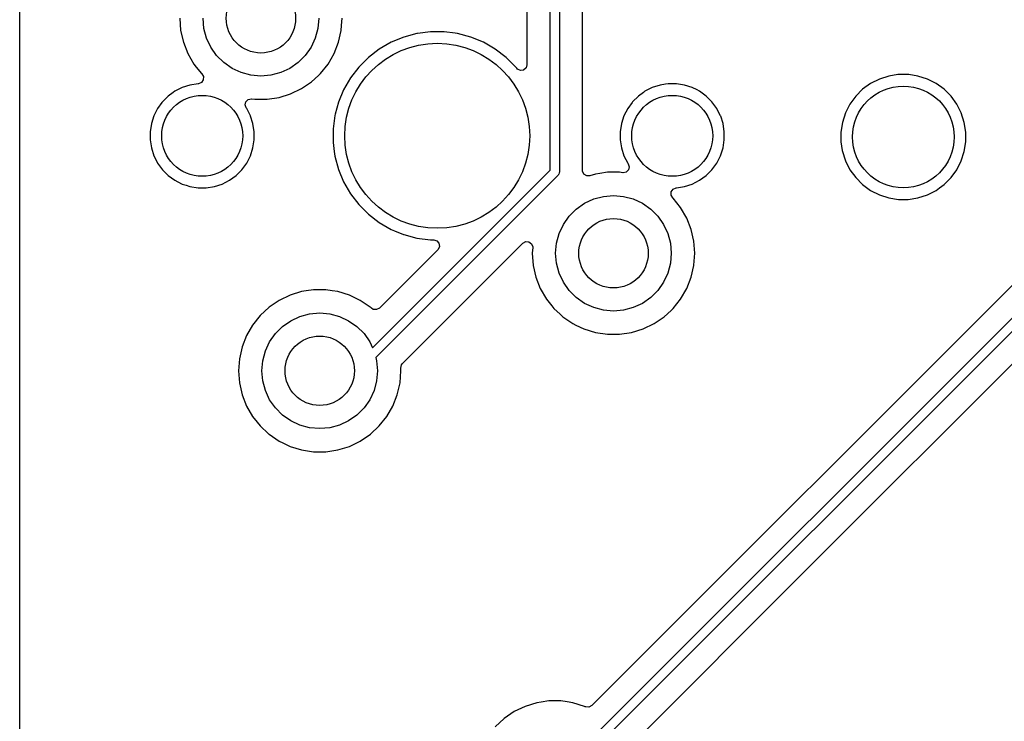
# Model space of a CAD drawing. Extents: x 98 to 223, y -135 to -41.
# Tile 2 of 22: x 98 to 119, y -96 to -81. Entities that reach past the tile are written whole.
import ezdxf

# ---------------------------------------------------------------- set-up
doc = ezdxf.new("R2010")
doc.units = 0
doc.layers.add('BLACK', color=7, linetype='CONTINUOUS')

msp = doc.modelspace()

# ---------------------------------------------------------------- linework, layer by layer
at = {"layer": 'BLACK', "linetype": 'CONTINUOUS'}
for p, q in [((97.973, -83.572671), (97.973, -64.522671)), ((109.4375, -84.40323), (109.4375, -79.822501)), ((109.6375, -79.822501), (109.6375, -84.444652)), ((108.937, -80.312886), (108.937, -82.126711)), ((110.138, -84.407864), (110.138, -80.312886)), ((125.520032, -80.799481), (110.337895, -95.981618)), ((101.432092, -81.121254), (101.451696, -81.38287)), ((101.95649, -81.33831), (101.9375, -81.12125)), ((104.4375, -81.12125), (104.41851, -81.33831)), ((104.923302, -81.38288), (104.93132, -81.275885)), ((104.93132, -81.275885), (104.942908, -81.121254)), ((110.347309, -96.680018), (125.81804, -81.209289)), ((101.451696, -81.38287), (101.451697, -81.382875)), ((101.451697, -81.382875), (101.510076, -81.638652)), ((102.012884, -81.548775), (101.95649, -81.33831)), ((104.41851, -81.33831), (104.362116, -81.548775)), ((104.86492, -81.638666), (104.923302, -81.38288)), ((106.557507, -81.449257), (106.272548, -81.525611)), ((106.571585, -81.447403), (106.557507, -81.449257)), ((106.849986, -81.41075), (106.571585, -81.447403)), ((106.849994, -81.41075), (106.849986, -81.41075)), ((107.145006, -81.41075), (106.849994, -81.41075)), ((107.145013, -81.41075), (107.145006, -81.41075)), ((107.388613, -81.442821), (107.145013, -81.41075)), ((107.437493, -81.449257), (107.388613, -81.442821)), ((107.722452, -81.525611), (107.437493, -81.449257)), ((125.930171, -81.38), (110.488731, -96.82144)), ((101.510076, -81.638652), (101.510078, -81.638661)), ((101.510078, -81.638661), (101.51008, -81.638666)), ((101.51008, -81.638666), (101.605932, -81.882893)), ((102.104968, -81.74625), (102.012884, -81.548775)), ((104.362116, -81.548775), (104.270032, -81.74625)), ((104.769068, -81.882893), (104.86492, -81.638666)), ((105.999989, -81.638508), (105.744506, -81.786011)), ((105.999999, -81.638504), (105.999989, -81.638508)), ((106.272538, -81.525614), (105.999999, -81.638504)), ((106.272548, -81.525611), (106.272538, -81.525614)), ((107.722454, -81.525612), (107.722452, -81.525611)), ((107.722461, -81.525614), (107.722454, -81.525612)), ((107.995, -81.638504), (107.722461, -81.525614)), ((107.99501, -81.638508), (107.995, -81.638504)), ((108.250493, -81.786011), (107.99501, -81.638508)), ((101.605932, -81.882893), (101.737114, -82.110107)), ((102.229944, -81.924735), (102.104968, -81.74625)), ((102.384015, -82.078806), (102.229944, -81.924735)), ((104.145056, -81.924735), (103.990985, -82.078806)), ((104.270032, -81.74625), (104.145056, -81.924735)), ((104.637886, -82.110107), (104.769068, -81.882893)), ((105.744506, -81.786011), (105.510459, -81.965602)), ((108.48454, -81.965602), (108.250493, -81.786011)), ((114.920313, -93.097671), (126.101167, -81.916819)), ((101.737114, -82.110107), (101.788233, -82.174208)), ((102.5625, -82.203782), (102.384015, -82.078806)), ((103.990985, -82.078806), (103.8125, -82.203782)), ((104.474305, -82.315231), (104.637886, -82.110107)), ((105.510452, -81.965608), (105.301858, -82.174202)), ((105.510459, -81.965602), (105.510452, -81.965608)), ((108.484547, -81.965608), (108.48454, -81.965602)), ((108.693144, -82.174205), (108.484547, -81.965608)), ((108.937, -82.126711), (108.917315, -82.19375)), ((101.788233, -82.174208), (101.900697, -82.315234)), ((101.900697, -82.315234), (101.906877, -82.320967)), ((101.906877, -82.320967), (101.942633, -82.380994)), ((102.759975, -82.295866), (102.5625, -82.203782)), ((102.97044, -82.35226), (102.759975, -82.295866)), ((103.1875, -82.37125), (102.97044, -82.35226)), ((103.40456, -82.35226), (103.1875, -82.37125)), ((103.615025, -82.295866), (103.40456, -82.35226)), ((103.8125, -82.203782), (103.615025, -82.295866)), ((104.281979, -82.493683), (104.431233, -82.355195)), ((104.431233, -82.355195), (104.474301, -82.315235)), ((104.474301, -82.315233), (104.474305, -82.315231)), ((104.474301, -82.315235), (104.474301, -82.315233)), ((105.301852, -82.174209), (105.122261, -82.408256)), ((105.301858, -82.174202), (105.301852, -82.174209)), ((108.714625, -82.202199), (108.693144, -82.174205)), ((108.731797, -82.220424), (108.714625, -82.202199)), ((108.795353, -82.249449), (108.731797, -82.220424)), ((108.864511, -82.239505), (108.795353, -82.249449)), ((108.917315, -82.19375), (108.864511, -82.239505)), ((116.951414, -82.338094), (116.75626, -82.369003)), ((116.966213, -82.33575), (116.951414, -82.338094)), ((117.178787, -82.33575), (116.966213, -82.33575)), ((117.193586, -82.338094), (117.178787, -82.33575)), ((117.38874, -82.369003), (117.193586, -82.338094)), ((101.653943, -82.563464), (101.48546, -82.618206)), ((101.828928, -82.535748), (101.653943, -82.563464)), ((101.832288, -82.535484), (101.828928, -82.535748)), ((101.836006, -82.535134), (101.832288, -82.535484)), ((101.900511, -82.508285), (101.836006, -82.535134)), ((101.94026, -82.450824), (101.900511, -82.508285)), ((101.942633, -82.380994), (101.94026, -82.450824)), ((104.065204, -82.641478), (104.281979, -82.493683)), ((105.122261, -82.408256), (104.974758, -82.663739)), ((111.813943, -82.563464), (111.64546, -82.618206)), ((111.930595, -82.544988), (111.813943, -82.563464)), ((111.988921, -82.53575), (111.930595, -82.544988)), ((112.166079, -82.53575), (111.988921, -82.53575)), ((112.253567, -82.549607), (112.166079, -82.53575)), ((112.341056, -82.563464), (112.253567, -82.549607)), ((112.509539, -82.618206), (112.341056, -82.563464)), ((116.364679, -82.531201), (116.192713, -82.65614)), ((116.554085, -82.434694), (116.364679, -82.531201)), ((116.75626, -82.369003), (116.554085, -82.434694)), ((117.388741, -82.369003), (117.38874, -82.369003)), ((117.388743, -82.369004), (117.388741, -82.369003)), ((117.590912, -82.434693), (117.388743, -82.369004)), ((117.590913, -82.434693), (117.590912, -82.434693)), ((117.590914, -82.434694), (117.590913, -82.434693)), ((117.78032, -82.531201), (117.590914, -82.434694)), ((117.952286, -82.65614), (117.78032, -82.531201)), ((101.293298, -82.723565), (101.184286, -82.802767)), ((101.327609, -82.698636), (101.293298, -82.723565)), ((101.485457, -82.618207), (101.327609, -82.698636)), ((101.48546, -82.618206), (101.485457, -82.618207)), ((103.578115, -82.832646), (103.828823, -82.755313)), ((103.828823, -82.755313), (104.065204, -82.641478)), ((104.974754, -82.663749), (104.861864, -82.936288)), ((104.974758, -82.663739), (104.974754, -82.663749)), ((111.453298, -82.723565), (111.344286, -82.802767)), ((111.487609, -82.698636), (111.453298, -82.723565)), ((111.645457, -82.618207), (111.487609, -82.698636)), ((111.64546, -82.618206), (111.645457, -82.618207)), ((112.509542, -82.618207), (112.509539, -82.618206)), ((112.612683, -82.670761), (112.509542, -82.618207)), ((112.66739, -82.698636), (112.612683, -82.670761)), ((112.810714, -82.802767), (112.66739, -82.698636)), ((116.192713, -82.65614), (116.04239, -82.806463)), ((118.102609, -82.806463), (117.952286, -82.65614)), ((101.047735, -82.943565), (100.954886, -83.071359)), ((101.059017, -82.928036), (101.047735, -82.943565)), ((101.059019, -82.928034), (101.059017, -82.928036)), ((101.184283, -82.802769), (101.059019, -82.928033)), ((101.059019, -82.928033), (101.059019, -82.928034)), ((101.184284, -82.802769), (101.184283, -82.802769)), ((101.184286, -82.802767), (101.184284, -82.802769)), ((102.846222, -82.991222), (102.862048, -82.923168)), ((102.869702, -83.057028), (102.846222, -82.991222)), ((102.862048, -82.923168), (102.912154, -82.874473)), ((102.912154, -82.874473), (102.980632, -82.860598)), ((102.980632, -82.860598), (102.988492, -82.861526)), ((102.988492, -82.861526), (103.056318, -82.87175)), ((103.056318, -82.87175), (103.318682, -82.87175)), ((103.318682, -82.87175), (103.578115, -82.832646)), ((104.861861, -82.936298), (104.792534, -83.195034)), ((104.861864, -82.936288), (104.861861, -82.936298)), ((111.207735, -82.943565), (111.114886, -83.071359)), ((111.219017, -82.928036), (111.207735, -82.943565)), ((111.219019, -82.928034), (111.219017, -82.928036)), ((111.344283, -82.802769), (111.219019, -82.928033)), ((111.219019, -82.928033), (111.219019, -82.928034)), ((111.344284, -82.802769), (111.344283, -82.802769)), ((111.344286, -82.802767), (111.344284, -82.802769)), ((112.935983, -82.928036), (112.810714, -82.802767)), ((113.040114, -83.07136), (112.935983, -82.928036)), ((115.917451, -82.978429), (115.820944, -83.167835)), ((116.04239, -82.806463), (115.917451, -82.978429)), ((118.227548, -82.978429), (118.102609, -82.806463)), ((118.227549, -82.978431), (118.227548, -82.978429)), ((118.227551, -82.978434), (118.227549, -82.978431)), ((118.324057, -83.167838), (118.227551, -82.978434)), ((100.954886, -83.071359), (100.874457, -83.229207)), ((102.879029, -83.069867), (102.869702, -83.057028)), ((102.880114, -83.07136), (102.879029, -83.069867)), ((102.910621, -83.131233), (102.880114, -83.07136)), ((102.960542, -83.229207), (102.910621, -83.131233)), ((104.792534, -83.195034), (104.785508, -83.221254)), ((111.114886, -83.071359), (111.034457, -83.229207)), ((113.06374, -83.117728), (113.040114, -83.07136)), ((113.120542, -83.229207), (113.06374, -83.117728)), ((115.820944, -83.167835), (115.755253, -83.37001)), ((118.389746, -83.370007), (118.324057, -83.167838)), ((100.819714, -83.397693), (100.792, -83.572671)), ((100.874456, -83.22921), (100.819714, -83.397693)), ((100.874457, -83.229207), (100.874456, -83.22921)), ((102.960543, -83.22921), (102.960542, -83.229207)), ((102.963872, -83.239456), (102.960543, -83.22921)), ((103.015286, -83.397695), (102.963872, -83.239456)), ((103.043, -83.572671), (103.015286, -83.397695)), ((104.785506, -83.221265), (104.747, -83.513736)), ((104.785508, -83.221254), (104.785506, -83.221265)), ((110.979714, -83.397693), (110.952, -83.572671)), ((111.034456, -83.22921), (110.979714, -83.397693)), ((111.034457, -83.229207), (111.034456, -83.22921)), ((113.120543, -83.22921), (113.120542, -83.229207)), ((113.123872, -83.239456), (113.120543, -83.22921)), ((113.175286, -83.397695), (113.123872, -83.239456)), ((113.203, -83.572671), (113.175286, -83.397695)), ((115.755253, -83.37001), (115.722, -83.579963)), ((118.423, -83.579963), (118.389746, -83.370007)), ((97.973, -102.622671), (97.973, -83.572671)), ((100.792, -83.572671), (100.792, -83.749828)), ((103.043, -83.749829), (103.043, -83.572671)), ((104.747, -83.513736), (104.747, -83.808763)), ((110.952, -83.572671), (110.952, -83.749828)), ((113.203, -83.579963), (113.203, -83.572671)), ((113.203, -83.749829), (113.203, -83.579963)), ((115.722, -83.579963), (115.722, -83.792536)), ((118.423, -83.792537), (118.423, -83.579963)), ((100.792, -83.749828), (100.819714, -83.924806)), ((103.015286, -83.924805), (103.043, -83.749829)), ((104.747, -83.808763), (104.772506, -84.002493)), ((110.952, -83.749828), (110.979714, -83.924806)), ((113.175286, -83.924805), (113.203, -83.749829)), ((115.722, -83.792536), (115.751781, -83.980569)), ((118.389746, -84.002493), (118.423, -83.792537)), ((100.819714, -83.924806), (100.874456, -84.093289)), ((102.960542, -84.093292), (103.015286, -83.924805)), ((104.772506, -84.002493), (104.785507, -84.101243)), ((110.979714, -83.924806), (111.034456, -84.093289)), ((113.120542, -84.093292), (113.175286, -83.924805)), ((115.751781, -83.980569), (115.755254, -84.002493)), ((115.755254, -84.002493), (115.814208, -84.183935)), ((118.324057, -84.204662), (118.389746, -84.002493)), ((100.874456, -84.093289), (100.874457, -84.093292)), ((100.874457, -84.093292), (100.931204, -84.204662)), ((100.931204, -84.204662), (100.954886, -84.25114)), ((100.954886, -84.25114), (101.059017, -84.394464)), ((102.775983, -84.394464), (102.880114, -84.25114)), ((102.880114, -84.25114), (102.960542, -84.093292)), ((104.785507, -84.101243), (104.861861, -84.386201)), ((111.034456, -84.093289), (111.034457, -84.093292)), ((111.034457, -84.093292), (111.114887, -84.251142)), ((111.114887, -84.251142), (111.125298, -84.265472)), ((111.125298, -84.265472), (111.148777, -84.331279)), ((112.935983, -84.394464), (113.040114, -84.25114)), ((113.040114, -84.25114), (113.120542, -84.093292)), ((115.814208, -84.183935), (115.820944, -84.204664)), ((115.820944, -84.204664), (115.917451, -84.39407)), ((118.227551, -84.394066), (118.324057, -84.204662)), ((101.059017, -84.394464), (101.184286, -84.519733)), ((102.650714, -84.519733), (102.775983, -84.394464)), ((104.861861, -84.386201), (104.861864, -84.386211)), ((104.861864, -84.386211), (104.974754, -84.65875)), ((105.598689, -88.24204), (109.4375, -84.40323)), ((109.635579, -84.464161), (109.624936, -84.489854)), ((109.6375, -84.444652), (109.635579, -84.464161)), ((110.139513, -84.427178), (110.138, -84.407864)), ((110.1694, -84.490334), (110.139513, -84.427178)), ((110.514747, -84.475103), (110.416885, -84.489854)), ((110.676312, -84.45075), (110.514747, -84.475103)), ((110.676318, -84.45075), (110.676312, -84.45075)), ((110.938682, -84.45075), (110.676318, -84.45075)), ((110.938689, -84.45075), (110.938682, -84.45075)), ((111.006498, -84.460971), (110.938689, -84.45075)), ((111.014366, -84.461901), (111.006498, -84.460971)), ((111.082844, -84.448026), (111.014366, -84.461901)), ((111.132951, -84.399332), (111.082844, -84.448026)), ((111.148777, -84.331279), (111.132951, -84.399332)), ((112.810714, -84.519733), (112.935983, -84.394464)), ((115.917451, -84.39407), (116.04239, -84.566036)), ((118.102609, -84.566036), (118.227548, -84.39407)), ((118.227547, -84.39407), (118.227551, -84.394066)), ((118.227548, -84.39407), (118.227547, -84.39407)), ((101.184286, -84.519733), (101.32761, -84.623864)), ((101.32761, -84.623864), (101.38828, -84.654777)), ((101.38828, -84.654777), (101.485457, -84.704292)), ((102.349542, -84.704292), (102.50739, -84.623864)), ((102.50739, -84.623864), (102.650714, -84.519733)), ((104.974754, -84.65875), (104.974758, -84.65876)), ((104.974758, -84.65876), (105.122261, -84.914243)), ((109.608211, -84.515363), (105.669675, -88.453898)), ((109.620647, -84.500209), (109.608211, -84.515363)), ((109.624936, -84.489854), (109.620647, -84.500209)), ((110.228686, -84.527305), (110.1694, -84.490334)), ((110.298549, -84.526355), (110.228686, -84.527305)), ((110.416872, -84.489857), (110.298549, -84.526355)), ((110.416882, -84.489855), (110.416872, -84.489857)), ((110.416885, -84.489854), (110.416882, -84.489855)), ((112.509542, -84.704292), (112.66739, -84.623864)), ((112.66739, -84.623864), (112.810714, -84.519733)), ((116.04239, -84.566036), (116.192713, -84.716359)), ((117.952292, -84.716354), (118.102604, -84.566042)), ((118.102604, -84.566042), (118.102606, -84.566038)), ((118.102606, -84.566038), (118.102609, -84.566036)), ((101.485457, -84.704292), (101.48546, -84.704293)), ((101.48546, -84.704293), (101.569701, -84.731664)), ((101.569701, -84.731664), (101.653945, -84.759036)), ((101.653945, -84.759036), (101.828921, -84.78675)), ((101.828921, -84.78675), (101.828922, -84.78675)), ((101.828922, -84.78675), (102.006078, -84.78675)), ((102.006078, -84.78675), (102.006079, -84.78675)), ((102.006079, -84.78675), (102.181055, -84.759036)), ((102.181055, -84.759036), (102.349542, -84.704292)), ((112.052366, -84.941504), (112.054739, -84.871675)), ((112.054739, -84.871675), (112.094488, -84.814214)), ((112.094488, -84.814214), (112.158993, -84.787365)), ((112.158993, -84.787365), (112.162727, -84.787014)), ((112.162727, -84.787014), (112.166076, -84.78675)), ((112.166076, -84.78675), (112.166079, -84.78675)), ((112.166079, -84.78675), (112.341055, -84.759036)), ((112.341055, -84.759036), (112.509542, -84.704292)), ((116.192713, -84.716359), (116.364679, -84.841298)), ((116.364679, -84.841298), (116.364681, -84.841299)), ((116.364681, -84.841299), (116.364684, -84.841301)), ((116.364684, -84.841301), (116.554088, -84.937807)), ((117.590912, -84.937807), (117.780316, -84.841301)), ((117.780316, -84.841301), (117.8554, -84.78675)), ((117.8554, -84.78675), (117.952286, -84.716359)), ((117.952286, -84.716359), (117.952288, -84.716356)), ((117.952288, -84.716356), (117.952292, -84.716354)), ((105.122261, -84.914243), (105.301852, -85.14829)), ((110.004015, -85.243694), (110.1825, -85.118718)), ((110.1825, -85.118718), (110.379975, -85.026634)), ((110.379975, -85.026634), (110.59044, -84.97024)), ((110.59044, -84.97024), (110.8075, -84.95125)), ((110.8075, -84.95125), (111.02456, -84.97024)), ((111.02456, -84.97024), (111.235025, -85.026634)), ((111.235025, -85.026634), (111.4325, -85.118718)), ((111.4325, -85.118718), (111.610985, -85.243694)), ((112.088122, -85.001531), (112.052366, -84.941504)), ((112.094298, -85.007261), (112.088122, -85.001531)), ((112.094299, -85.007262), (112.094298, -85.007261)), ((112.094303, -85.007267), (112.094299, -85.007262)), ((112.094305, -85.007269), (112.094303, -85.007267)), ((112.257886, -85.212393), (112.094305, -85.007269)), ((116.554088, -84.937807), (116.756257, -85.003496)), ((116.756257, -85.003496), (116.966213, -85.03675)), ((116.966213, -85.03675), (116.966214, -85.03675)), ((116.966214, -85.03675), (117.178786, -85.03675)), ((117.178786, -85.03675), (117.178787, -85.03675)), ((117.178787, -85.03675), (117.388743, -85.003496)), ((117.388743, -85.003496), (117.590912, -84.937807)), ((105.301852, -85.14829), (105.301858, -85.148297)), ((105.301858, -85.148297), (105.510452, -85.356891)), ((109.849944, -85.397765), (110.004015, -85.243694)), ((111.610985, -85.243694), (111.765056, -85.397765)), ((112.389068, -85.439607), (112.257886, -85.212393)), ((105.510452, -85.356891), (105.510459, -85.356897)), ((105.510459, -85.356897), (105.744506, -85.536488)), ((105.744506, -85.536488), (105.999989, -85.683991)), ((109.724968, -85.57625), (109.849944, -85.397765)), ((111.765056, -85.397765), (111.890032, -85.57625)), ((112.48492, -85.683834), (112.389068, -85.439607)), ((105.999989, -85.683991), (105.99999, -85.683991)), ((105.99999, -85.683991), (105.999993, -85.683993)), ((105.999993, -85.683993), (106.073803, -85.714566)), ((106.073803, -85.714566), (106.267784, -85.794916)), ((109.632884, -85.773725), (109.724968, -85.57625)), ((111.890032, -85.57625), (111.982116, -85.773725)), ((112.543302, -85.93962), (112.48492, -85.683834)), ((106.267784, -85.794916), (106.272548, -85.796889)), ((106.272548, -85.796889), (106.557507, -85.873243)), ((106.557507, -85.873243), (106.849994, -85.91175)), ((106.849994, -85.91175), (106.850001, -85.91175)), ((106.850001, -85.91175), (106.921804, -85.91175)), ((106.921804, -85.91175), (106.988843, -85.931435)), ((106.988843, -85.931435), (107.034598, -85.984239)), ((108.849968, -85.981417), (108.911289, -85.947934)), ((108.911289, -85.947934), (108.980981, -85.952918)), ((108.980981, -85.952918), (109.036914, -85.99479)), ((109.57649, -85.98419), (109.632884, -85.773725)), ((111.982116, -85.773725), (112.03851, -85.98419)), ((112.543302, -85.939624), (112.543302, -85.93962)), ((112.543303, -85.939629), (112.543302, -85.939624)), ((112.562908, -86.201245), (112.543303, -85.939629)), ((107.009485, -86.123431), (105.746469, -87.386446)), ((106.244568, -88.586817), (108.849968, -85.981417)), ((107.015517, -86.116953), (107.009485, -86.123431)), ((107.044542, -86.053397), (107.015517, -86.116953)), ((107.034598, -85.984239), (107.044542, -86.053397)), ((109.036914, -85.99479), (109.061331, -86.060254)), ((109.0613, -86.078366), (109.052092, -86.201245)), ((109.061331, -86.060254), (109.0613, -86.078366)), ((109.5575, -86.20125), (109.57649, -85.98419)), ((112.03851, -85.98419), (112.0575, -86.20125)), ((109.052092, -86.201245), (109.052092, -86.201254)), ((109.052092, -86.201254), (109.071696, -86.46287)), ((109.57649, -86.41831), (109.5575, -86.20125)), ((112.0575, -86.20125), (112.03851, -86.41831)), ((112.543771, -86.456619), (112.562908, -86.201254)), ((112.562908, -86.201254), (112.562908, -86.201245)), ((109.071696, -86.46287), (109.071697, -86.462875)), ((109.071697, -86.462875), (109.130076, -86.718652)), ((109.632884, -86.628775), (109.57649, -86.41831)), ((112.03851, -86.41831), (111.982116, -86.628775)), ((112.48492, -86.718666), (112.543302, -86.46288)), ((112.543302, -86.46288), (112.543771, -86.456619)), ((109.130076, -86.718652), (109.130078, -86.718661)), ((109.130078, -86.718661), (109.13008, -86.718666)), ((109.13008, -86.718666), (109.225932, -86.962893)), ((109.724968, -86.82625), (109.632884, -86.628775)), ((109.849944, -87.004735), (109.724968, -86.82625)), ((111.890032, -86.82625), (111.765056, -87.004735)), ((111.982116, -86.628775), (111.890032, -86.82625)), ((112.389068, -86.962893), (112.48492, -86.718666)), ((104.066876, -87.029856), (103.816173, -87.107188)), ((104.066882, -87.029855), (104.066876, -87.029856)), ((104.066885, -87.029854), (104.066882, -87.029855)), ((104.164747, -87.015103), (104.066885, -87.029854)), ((104.326312, -86.99075), (104.164747, -87.015103)), ((104.326318, -86.99075), (104.326312, -86.99075)), ((104.588682, -86.99075), (104.326318, -86.99075)), ((104.588687, -86.99075), (104.588682, -86.99075)), ((104.723323, -87.011044), (104.588687, -86.99075)), ((104.848115, -87.029854), (104.723323, -87.011044)), ((104.848119, -87.029855), (104.848115, -87.029854)), ((104.848123, -87.029856), (104.848119, -87.029855)), ((105.098827, -87.107188), (104.848123, -87.029856)), ((109.225932, -86.962893), (109.357114, -87.190107)), ((110.004015, -87.158806), (109.849944, -87.004735)), ((111.765056, -87.004735), (111.610985, -87.158806)), ((112.257886, -87.190107), (112.389068, -86.962893)), ((103.579802, -87.221018), (103.36302, -87.368817)), ((103.579803, -87.221017), (103.579802, -87.221018)), ((103.816173, -87.107188), (103.579803, -87.221017)), ((105.335196, -87.221017), (105.098825, -87.107188)), ((105.098825, -87.107188), (105.098827, -87.107188)), ((105.335197, -87.221018), (105.335196, -87.221017)), ((105.3352, -87.22102), (105.335197, -87.221018)), ((105.335204, -87.221022), (105.3352, -87.22102)), ((105.547341, -87.365655), (105.335204, -87.221022)), ((109.357114, -87.190107), (109.472543, -87.33485)), ((110.1825, -87.283782), (110.004015, -87.158806)), ((111.610985, -87.158806), (111.4325, -87.283782)), ((112.094305, -87.395231), (112.257886, -87.190107)), ((103.36302, -87.368817), (103.170698, -87.547264)), ((105.551983, -87.36882), (105.547341, -87.365655)), ((105.574446, -87.389663), (105.551983, -87.36882)), ((105.615454, -87.414947), (105.574446, -87.389663)), ((105.685146, -87.419931), (105.615454, -87.414947)), ((105.746469, -87.386446), (105.685146, -87.419931)), ((109.472543, -87.33485), (109.520698, -87.395235)), ((109.520698, -87.395235), (109.652805, -87.517811)), ((110.379975, -87.375866), (110.1825, -87.283782)), ((110.59044, -87.43226), (110.379975, -87.375866)), ((110.8075, -87.45125), (110.59044, -87.43226)), ((111.02456, -87.43226), (110.8075, -87.45125)), ((111.235025, -87.375866), (111.02456, -87.43226)), ((111.4325, -87.283782), (111.235025, -87.375866)), ((111.901979, -87.573683), (112.051233, -87.435195)), ((112.051233, -87.435195), (112.094301, -87.395235)), ((112.094301, -87.395233), (112.094305, -87.395231)), ((112.094301, -87.395235), (112.094301, -87.395233)), ((103.170698, -87.547264), (103.007114, -87.752393)), ((103.654015, -87.783694), (103.8325, -87.658718)), ((103.8325, -87.658718), (104.029975, -87.566634)), ((104.029975, -87.566634), (104.24044, -87.51024)), ((104.24044, -87.51024), (104.4575, -87.49125)), ((104.4575, -87.49125), (104.67456, -87.51024)), ((104.67456, -87.51024), (104.885025, -87.566634)), ((104.885025, -87.566634), (105.0825, -87.658718)), ((105.0825, -87.658718), (105.260985, -87.783694)), ((109.652805, -87.517811), (109.713021, -87.573683)), ((109.713021, -87.573683), (109.929796, -87.721478)), ((111.685204, -87.721478), (111.901979, -87.573683)), ((103.007114, -87.752393), (102.875932, -87.979606)), ((103.499944, -87.937765), (103.654015, -87.783694)), ((105.260985, -87.783694), (105.415056, -87.937765)), ((109.929796, -87.721478), (109.929801, -87.72148)), ((109.929801, -87.72148), (109.929802, -87.721481)), ((109.929802, -87.721481), (109.929803, -87.721482)), ((109.929803, -87.721482), (109.996751, -87.753722)), ((109.996751, -87.753722), (110.166173, -87.835311)), ((110.166173, -87.835311), (110.166174, -87.835311)), ((110.166174, -87.835311), (110.166177, -87.835313)), ((110.166177, -87.835313), (110.416885, -87.912646)), ((111.198115, -87.912646), (111.448823, -87.835313)), ((111.448823, -87.835313), (111.685204, -87.721478)), ((102.875932, -87.979606), (102.780082, -88.223828)), ((103.374968, -88.11625), (103.499944, -87.937765)), ((105.415056, -87.937765), (105.540032, -88.11625)), ((110.416885, -87.912646), (110.676318, -87.95175)), ((110.676318, -87.95175), (110.938682, -87.95175)), ((110.938682, -87.95175), (111.198115, -87.912646)), ((102.780076, -88.223847), (102.721697, -88.479624)), ((102.780082, -88.223828), (102.780076, -88.223847)), ((103.22649, -88.52419), (103.282884, -88.313725)), ((103.282884, -88.313725), (103.374968, -88.11625)), ((105.540032, -88.11625), (105.598689, -88.24204)), ((102.721696, -88.479629), (102.702092, -88.741245)), ((102.721697, -88.479624), (102.721696, -88.479629)), ((103.2075, -88.74125), (103.22649, -88.52419)), ((105.669675, -88.453898), (105.68851, -88.52419)), ((105.68851, -88.52419), (105.7075, -88.74125)), ((102.702092, -88.741245), (102.702092, -88.741254)), ((102.702092, -88.741254), (102.721696, -89.00287)), ((103.22649, -88.95831), (103.2075, -88.74125)), ((105.7075, -88.74125), (105.68851, -88.95831)), ((106.193303, -89.00287), (106.212908, -88.741254)), ((106.208599, -88.68376), (106.223217, -88.61544)), ((106.209923, -88.701421), (106.208599, -88.68376)), ((106.212908, -88.741249), (106.209923, -88.701421)), ((106.212908, -88.741254), (106.212908, -88.741249)), ((106.223217, -88.61544), (106.244568, -88.586817)), ((102.721696, -89.00287), (102.721697, -89.002875)), ((102.721697, -89.002875), (102.780076, -89.258652)), ((103.282884, -89.168775), (103.22649, -88.95831)), ((103.374968, -89.36625), (103.282884, -89.168775)), ((105.632116, -89.168775), (105.540032, -89.36625)), ((105.68851, -88.95831), (105.632116, -89.168775)), ((106.13492, -89.258666), (106.193302, -89.00288)), ((106.193302, -89.00288), (106.193303, -89.00287)), ((102.780076, -89.258652), (102.780078, -89.258661)), ((102.780078, -89.258661), (102.78008, -89.258666)), ((102.78008, -89.258666), (102.875932, -89.502893)), ((103.499944, -89.544735), (103.374968, -89.36625)), ((105.540032, -89.36625), (105.415056, -89.544735)), ((106.039068, -89.502893), (106.13492, -89.258666)), ((102.875932, -89.502893), (103.007114, -89.730107)), ((103.654015, -89.698806), (103.499944, -89.544735)), ((105.415056, -89.544735), (105.260985, -89.698806)), ((105.907886, -89.730107), (106.039068, -89.502893)), ((103.007114, -89.730107), (103.104896, -89.852722)), ((103.8325, -89.823782), (103.654015, -89.698806)), ((105.260985, -89.698806), (105.0825, -89.823782)), ((105.744305, -89.935231), (105.907886, -89.730107)), ((103.104896, -89.852722), (103.170698, -89.935235)), ((103.170698, -89.935235), (103.352253, -90.103691)), ((104.029975, -89.915866), (103.8325, -89.823782)), ((104.24044, -89.97226), (104.029975, -89.915866)), ((104.4575, -89.99125), (104.24044, -89.97226)), ((104.67456, -89.97226), (104.4575, -89.99125)), ((104.885025, -89.915866), (104.67456, -89.97226)), ((105.0825, -89.823782), (104.885025, -89.915866)), ((105.551979, -90.113683), (105.744305, -89.935231)), ((103.352253, -90.103691), (103.363021, -90.113683)), ((103.363021, -90.113683), (103.579796, -90.261478)), ((105.335204, -90.261478), (105.551979, -90.113683)), ((103.579796, -90.261478), (103.579801, -90.26148)), ((103.579801, -90.26148), (103.579802, -90.261481)), ((103.579802, -90.261481), (103.579803, -90.261482)), ((103.579803, -90.261482), (103.657686, -90.298988)), ((103.657686, -90.298988), (103.816173, -90.375311)), ((103.816173, -90.375311), (103.816174, -90.375311)), ((103.816174, -90.375311), (103.816177, -90.375313)), ((103.816177, -90.375313), (104.066885, -90.452646)), ((104.848115, -90.452646), (105.098823, -90.375313)), ((105.098823, -90.375313), (105.335204, -90.261478)), ((104.066885, -90.452646), (104.326318, -90.49175)), ((104.326318, -90.49175), (104.588682, -90.49175)), ((104.588682, -90.49175), (104.848115, -90.452646)), ((111.184676, -96.833307), (114.920313, -93.097671)), ((109.146876, -95.919856), (108.896173, -95.997188)), ((109.146882, -95.919855), (109.146876, -95.919856)), ((109.146885, -95.919854), (109.146882, -95.919855)), ((109.244747, -95.905103), (109.146885, -95.919854)), ((109.406312, -95.88075), (109.244747, -95.905103)), ((109.406318, -95.88075), (109.406312, -95.88075)), ((109.668682, -95.88075), (109.406318, -95.88075)), ((109.668687, -95.88075), (109.668682, -95.88075)), ((109.803323, -95.901044), (109.668687, -95.88075)), ((109.928115, -95.919854), (109.803323, -95.901044)), ((109.928119, -95.919855), (109.928115, -95.919854)), ((109.928123, -95.919856), (109.928119, -95.919855)), ((110.178824, -95.997187), (109.928123, -95.919856)), ((108.659802, -96.111018), (108.44302, -96.258817)), ((108.659803, -96.111017), (108.659802, -96.111018)), ((108.896173, -95.997188), (108.659803, -96.111017)), ((110.196416, -96.005659), (110.178824, -95.997187)), ((110.20688, -96.010119), (110.196416, -96.005659)), ((110.276572, -96.015103), (110.20688, -96.010119)), ((110.337895, -95.981618), (110.276572, -96.015103)), ((108.44302, -96.258817), (108.250698, -96.437264))]:
    msp.add_line(p, q, dxfattribs=at)
at = {"layer": 'BLACK'}
for centre, radius in [((103.1875, -81.12125), 0.75), ((106.9975, -83.66125), 2), ((117.0725, -83.68625), 1.1), ((101.9175, -83.66125), 0.875), ((112.0775, -83.66125), 0.875), ((110.8075, -86.20125), 0.75), ((104.4575, -88.74125), 0.75)]:
    msp.add_circle(centre, radius, dxfattribs=at)

doc.saveas('drawing.dxf')
